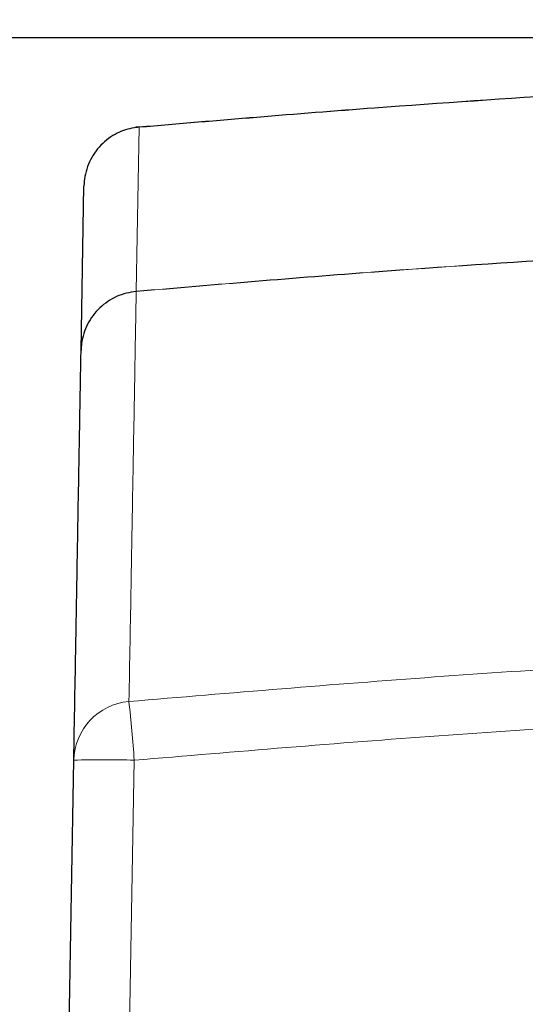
# Paper-space layout 'Blatt3' of a CAD drawing. Header units: millimetres. Extents: x 5 to 418, y 2 to 292.
# Tile 21 of 40: x 143 to 163, y 219 to 257. Entities that reach past the tile are written whole.
import ezdxf

# ---------------------------------------------------------------- set-up
doc = ezdxf.new("R2010")
doc.units = ezdxf.units.MM
doc.layers.add('SLD-0', color=7, linetype='Continuous')
doc.styles.add('SLDTEXTSTYLE0', font='TXT', dxfattribs={"width": 0.605})
doc.dimstyles.new('SLDDIMSTYLE5', dxfattribs={"dimtxt": 3.5, "dimasz": 3.302, "dimexe": 0, "dimexo": 0.0625, "dimgap": 0.875, "dimtad": 1, "dimlfac": 1.5, "dimrnd": 1e-09, "dimzin": 12, "dimdsep": 46, "dimtxsty": 'SLDTEXTSTYLE0', "dimsah": 1, "dimcen": 0.09, "dimadec": 0, "dimazin": 3, "dimtfac": 1, "dimtofl": 0, "dimtmove": 0, "dimatfit": 3, "dimfxl": 1, "dimfrac": 2, "dimtolj": 1, "dimtzin": 12, "dimarcsym": 0})

# ---------------------------------------------------------------- blocks, each defined once
blk = doc.blocks.new('_D_16')
at = {"layer": 'SLD-0', "color": 7}
for p, q in [((130.949, 139.138), (130.949, 268.927)), ((320.949, 139.138), (320.949, 268.927)), ((130.949, 267.927), (320.949, 267.927))]:
    blk.add_line(p, q, dxfattribs=at)
for points in [[(130.949, 267.927), (134.251, 267.419), (134.251, 268.435)], [(320.949, 267.927), (317.647, 268.435), (317.647, 267.419)]]:
    blk.add_solid(points, dxfattribs=at)
at = {"layer": 'SLD-0', "color": 7, "insert": (221.939, 272.438), "char_height": 3.5, "attachment_point": 1, "style": 'SLDTEXTSTYLE0'}
blk.add_mtext('285', dxfattribs=at)
blk = doc.blocks.new('_D_17')
at = {"layer": 'SLD-0', "color": 7}
for p, q in [((185.604, 256.405), (106.288, 256.405)), ((107.288, 256.405), (107.288, 136.472)), ((134.283, 136.472), (106.288, 136.472))]:
    blk.add_line(p, q, dxfattribs=at)
for points in [[(107.288, 256.405), (106.78, 253.103), (107.796, 253.103)], [(107.288, 136.472), (107.796, 139.774), (106.78, 139.774)]]:
    blk.add_solid(points, dxfattribs=at)
at = {"layer": 'SLD-0', "color": 7, "insert": (102.776, 190.423), "char_height": 3.5, "attachment_point": 1, "rotation": 90, "style": 'SLDTEXTSTYLE0'}
blk.add_mtext('179,9', dxfattribs=at)

psp = doc.layouts.new('Blatt3')

# ---------------------------------------------------------------- linework, layer by layer
at = {"color": 7, "linetype": 'Continuous', "lineweight": 18}
for p, q in [((147.8241, 252.9516), (147.7115, 246.6296)), ((147.7092, 246.6181), (147.7093, 246.6199)), ((147.7115, 246.6296), (147.7112, 246.622)), ((147.6352, 228.5506), (147.0803, 197.274))]:
    psp.add_line(p, q, dxfattribs=at)
at = {"color": 7, "linetype": 'Continuous', "lineweight": 25}
for p, q in [((145.5824, 244.341), (145.6949, 250.6803)), ((144.7473, 197.2739), (145.3022, 228.5505))]:
    psp.add_line(p, q, dxfattribs=at)
at = {"color": 7, "linetype": 'Continuous', "lineweight": 18}
for centre, radius, start, end in [((147.6222, 228.5005), 2.3205, 94.7533, 178.76454), ((-327.3505, 186.5906), 476.8355, 5.048377, 5.321334), ((146.4708, 195.7748), 32.7965, 87.96528, 92.04185)]:
    psp.add_arc(centre, radius, start, end, dxfattribs=at)
at = {"color": 7, "linetype": 'Continuous', "lineweight": 25}
for points, knots in [([(147.8221, 252.9632), (150.8439, 253.2202), (156.4245, 253.6948), (162.0131, 254.0636), (164.5756, 254.2327)], [0, 0, 0, 0, 0.5414736, 1, 1, 1, 1]), ([(164.5764, 254.2209), (162.0139, 254.0519), (156.4257, 253.6832), (150.8455, 253.2086), (147.8241, 252.9516)], [0, 0, 0, 0, 0.458552, 1, 1, 1, 1]), ([(147.7069, 252.9501), (147.488, 252.9015), (147.1422, 252.8247), (146.7184, 252.5825), (146.4121, 252.338), (146.1493, 252.0414), (145.9414, 251.7082), (145.791, 251.3412), (145.7152, 251.002), (145.6969, 250.7785), (145.695, 250.6875), (145.6949, 250.6803)], [0, 0, 0, 0, 0.2023619, 0.3196144, 0.4402594, 0.5576592, 0.6784493, 0.7961031, 0.9171572, 0.9934432, 1, 1, 1, 1]), ([(147.7069, 252.9501), (147.7432, 252.9547), (147.7815, 252.9596), (147.82, 252.963), (147.8221, 252.9632)], [0, 0, 0, 0, 0.945588, 1, 1, 1, 1]), ([(147.8241, 252.9516), (147.822, 252.9517), (147.7828, 252.9521), (147.7438, 252.9511), (147.7069, 252.9501)], [0, 0, 0, 0, 0.0537687, 1, 1, 1, 1]), ([(147.7093, 246.6199), (147.5811, 246.6023), (147.3211, 246.5666), (146.9511, 246.4321), (146.6049, 246.2405), (146.2988, 245.9946), (146.0359, 245.6987), (145.8282, 245.3656), (145.678, 244.9991), (145.6028, 244.6618), (145.5845, 244.4392), (145.5826, 244.349), (145.5824, 244.341)], [0, 0, 0, 0, 0.1133352, 0.2299594, 0.3432939, 0.4599101, 0.5733379, 0.6900461, 0.8036347, 0.9205099, 0.9929619, 1, 1, 1, 1]), ([(145.3022, 228.5505), (145.3295, 230.0865), (145.3773, 232.7798), (145.4337, 235.9598), (145.478, 238.4585), (145.5151, 240.5501), (145.545, 242.2312), (145.5682, 243.5386), (145.5777, 244.0735), (145.5824, 244.341)], [0, 0, 0, 0, 0.1814894, 0.3182338, 0.4550076, 0.5917105, 0.7284428, 0.864207, 1, 1, 1, 1])]:
    psp.add_open_spline(points, degree=3, knots=knots, dxfattribs=at)
at = {"color": 7, "linetype": 'Continuous', "lineweight": 18}
for points, knots in [([(164.6863, 247.9045), (162.0865, 247.7333), (156.4232, 247.3603), (150.7682, 246.8786), (147.7092, 246.6181)], [0, 0, 0, 0, 0.4590772, 1, 1, 1, 1]), ([(147.7115, 246.6296), (150.7694, 246.89), (156.4238, 247.3716), (162.0864, 247.7446), (164.6866, 247.9158)], [0, 0, 0, 0, 0.5408011, 1, 1, 1, 1]), ([(147.7092, 246.6181), (147.7045, 246.3504), (147.695, 245.8152), (147.672, 244.5088), (147.6422, 242.8275), (147.6052, 240.7334), (147.561, 238.2315), (147.5048, 235.0477), (147.4571, 232.3509), (147.4299, 230.813)], [0, 0, 0, 0, 0.1354201, 0.2708403, 0.4076924, 0.5445446, 0.6814383, 0.818332, 1, 1, 1, 1]), ([(147.4299, 230.813), (151.3539, 231.143), (159.2031, 231.8033), (171.6306, 232.5667), (184.7065, 233.1353), (198.4259, 233.4442), (212.1505, 233.4724), (225.8711, 233.2178), (239.5854, 232.6806), (248.7185, 232.1334), (253.2826, 231.8124), (253.2826, 231.8124)], [0, 0, 0, 0, 0.1114794, 0.2229941, 0.3524668, 0.4819943, 0.611467, 0.7409945, 0.8704694, 0.9999996, 1, 1, 1, 1]), ([(253.1207, 229.5467), (248.5724, 229.8392), (239.474, 230.4244), (225.8081, 230.9438), (212.1335, 231.2019), (198.4581, 231.1727), (184.7843, 230.8652), (171.755, 230.2986), (159.3687, 229.5376), (151.5468, 228.8797), (147.6352, 228.5506)], [0, 0, 0, 0, 0.1294738, 0.2590031, 0.3884768, 0.5180054, 0.6474791, 0.7770077, 0.8884862, 1, 1, 1, 1])]:
    psp.add_open_spline(points, degree=3, knots=knots, dxfattribs=at)

# ---------------------------------------------------------------- dimensions: what is measured, and where the dimension line sits
at = {"layer": 'SLD-0', "color": 7}
dim = psp.add_linear_dim(base=(320.9492, 267.9266), p1=(130.9492, 139.1382), p2=(320.9492, 139.1382), dimstyle='SLDDIMSTYLE5', dxfattribs=at)
dim.commit()
dim.dimension.update_dxf_attribs({"geometry": '_D_16', "text_midpoint": (225.9492, 267.9266), "dimtype": 160})
dim = psp.add_linear_dim(base=(107.2877, 136.4716), p1=(185.6044, 256.4049), p2=(134.2826, 136.4716), angle=90, dimstyle='SLDDIMSTYLE5', dxfattribs=at)
dim.commit()
dim.dimension.update_dxf_attribs({"geometry": '_D_17', "text_midpoint": (107.2877, 196.4382), "dimtype": 160})

doc.saveas('drawing.dxf')
